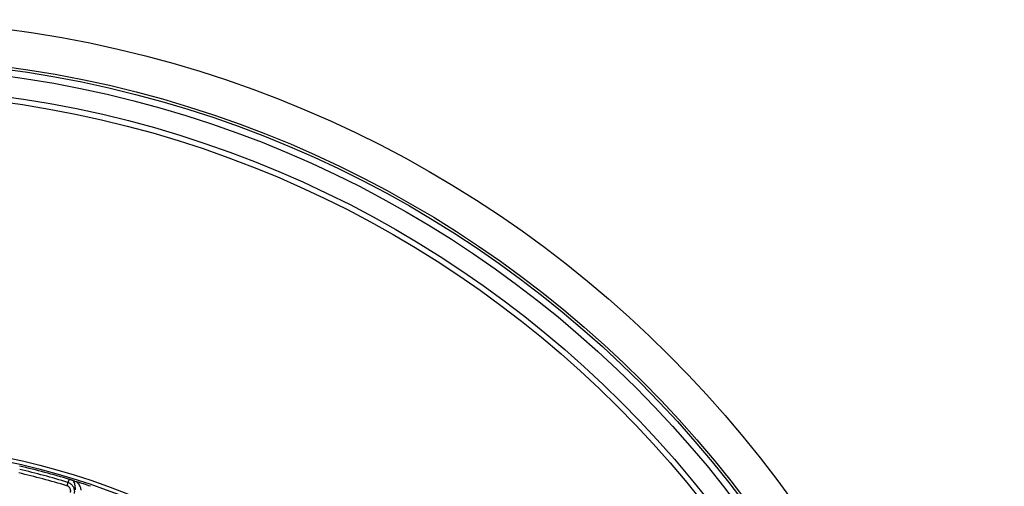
# Model space of a CAD drawing. Header units: millimetres. Extents: x 1979 to 3209, y 1686 to 2916.
# Tile 14 of 14: x 2680 to 3209, y 2665 to 2916. Entities that reach past the tile are written whole.
import ezdxf

# ---------------------------------------------------------------- set-up
doc = ezdxf.new("R2010")
doc.units = ezdxf.units.MM

msp = doc.modelspace()

# ---------------------------------------------------------------- linework, layer by layer
at = {"color": 7, "linetype": 'Continuous', "lineweight": 25}
msp.add_line((2705.6, 2667.3), (2706.55, 2668.82), dxfattribs=at)
at = {"color": 7, "linetype": 'Continuous', "lineweight": 25, "flags": 128}
msp.add_lwpolyline([(2705.6, 2667.3), (2705.57, 2667.19), (2705.52, 2667.03), (2705.46, 2666.84), (2705.39, 2666.61), (2705.31, 2666.35), (2705.23, 2666.07), (2705.14, 2665.77), (2705.04, 2665.46)], dxfattribs=at)
at = {"color": 7, "linetype": 'Continuous', "lineweight": 25}
for radius in [615, 595, 593.6, 590.07, 579, 576, 388, 386]:
    msp.add_circle((2593.53, 2300.78), radius, dxfattribs=at)
for radius, start, end in [(385, 72.9279, 77.0721), (381.35, 72.9968, 77.0032), (383.27, 72.9968, 77.0032), (385, 71.1679, 72.3519)]:
    msp.add_arc((2593.53, 2300.78), radius, start, end, dxfattribs=at)
for points, knots in [([(2707, 2661.78), (2707.01, 2661.84), (2707.04, 2661.95), (2707.07, 2662.11), (2707.09, 2662.27), (2707.1, 2662.44), (2707.11, 2662.6), (2707.1, 2662.76), (2707.08, 2663.07), (2707, 2663.5), (2706.78, 2664.03), (2706.47, 2664.52), (2706.13, 2664.86), (2705.82, 2665.09), (2705.58, 2665.24), (2705.32, 2665.37), (2705.13, 2665.43), (2705.04, 2665.46)], [0, 0, 0, 0, 0.036267, 0.072224, 0.107969, 0.143596, 0.179203, 0.21489, 0.250752, 0.376042, 0.500305, 0.625425, 0.749885, 0.812686, 0.874882, 0.937108, 1, 1, 1, 1]), ([(2705.6, 2667.3), (2706.1, 2667.09), (2707.1, 2666.66), (2708.24, 2665.47), (2708.95, 2664), (2709.16, 2662.53), (2708.99, 2661.63), (2708.92, 2661.27)], [0, 0, 0, 0, 0.212747, 0.425181, 0.637261, 0.853835, 1, 1, 1, 1]), ([(2708.55, 2668.2), (2708.42, 2668.24), (2708.13, 2668.33), (2707.63, 2668.49), (2707.06, 2668.66), (2706.7, 2668.77), (2706.55, 2668.82)], [0, 0, 0, 0, 0.247062, 0.560265, 0.827294, 1, 1, 1, 1]), ([(2709.67, 2663.31), (2709.67, 2663.9), (2709.66, 2665.27), (2709.19, 2666.9), (2708.74, 2667.8), (2708.55, 2668.2)], [0, 0, 0, 0, 0.294661, 0.686441, 1, 1, 1, 1]), ([(2708.55, 2668.2), (2708.66, 2668.16), (2708.88, 2668.1), (2709.47, 2667.91), (2709.94, 2667.76), (2710.25, 2667.66)], [0, 0, 0, 0, 0.2565, 0.511803, 1, 1, 1, 1]), ([(2710.25, 2667.66), (2710.49, 2667.4), (2711.22, 2666.6), (2712.2, 2665.15), (2712.51, 2663.75), (2712.64, 2663.15)], [0, 0, 0, 0, 0.215041, 0.662835, 1, 1, 1, 1])]:
    msp.add_open_spline(points, degree=3, knots=knots, dxfattribs=at)

doc.saveas('drawing.dxf')
